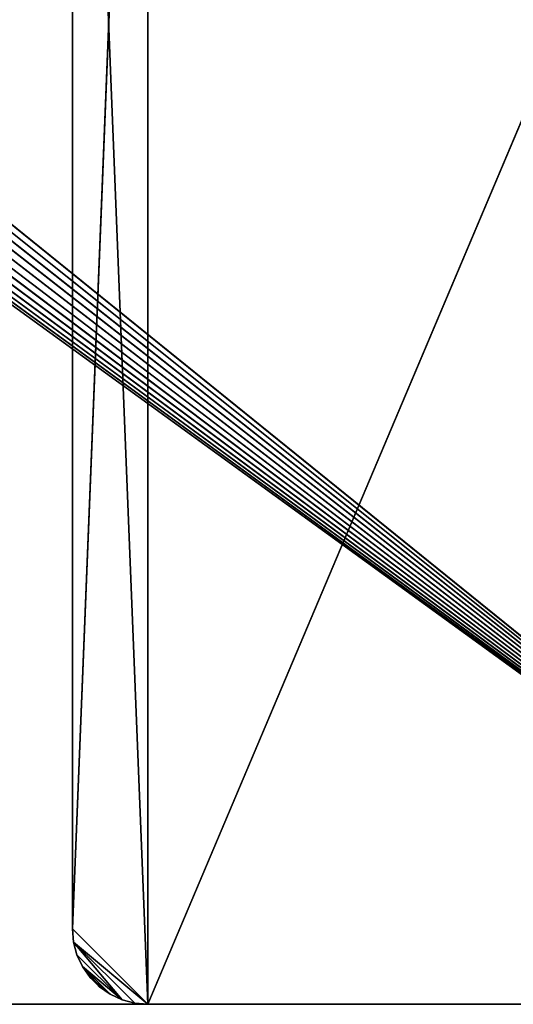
# Model space of a CAD drawing. Header units: centimetres. Extents: x 0.2 to 26.4, y 0 to 13.
# Tile 244 of 256: x 19.8 to 23.1, y 0 to 6.6. Entities that reach past the tile are written whole.
import ezdxf

# ---------------------------------------------------------------- set-up
doc = ezdxf.new("R2010")
doc.units = ezdxf.units.CM
doc.header["$LTSCALE"] = 2.54
doc.layers.get('0').update_dxf_attribs({"color": 13})

# ---------------------------------------------------------------- blocks, each defined once
blk = doc.blocks.new('Pojemnik na r_czniki papierowe CRESTO monta_ na_cienny.STL')
at = {"color": 0}
for p, q in [((20.675, 13.0403, 29.85), (20.175, 0.5403, 29.85)), ((20.675, 13.0403, 29.85), (20.175, 0.5403, 29.85)), ((26.175, 13.0403, 29.95), (20.675, 0.0403, 29.95)), ((26.175, 13.0403, 29.95), (20.675, 0.0403, 29.95)), ((20.675, 13.0403, 29.95), (20.675, 0.0403, 29.95)), ((20.675, 13.0403, 29.95), (20.675, 0.0403, 29.95)), ((20.675, 0.0403, 29.85), (20.675, 13.0403, 29.85)), ((20.675, 0.0403, 29.85), (20.675, 13.0403, 29.85)), ((20.175, 12.5403, 29.95), (20.675, 0.0403, 29.95)), ((20.175, 12.5403, 29.95), (20.175, 0.5403, 29.95)), ((20.175, 12.5403, 29.95), (20.675, 0.0403, 29.95)), ((20.175, 0.5403, 29.85), (20.175, 12.5403, 29.85)), ((20.175, 12.5403, 29.95), (20.175, 0.5403, 29.95)), ((20.175, 12.5403, 29.95), (20.175, 0.5403, 29.85)), ((20.175, 12.5403, 29.95), (20.175, 0.5403, 29.85)), ((20.175, 0.5403, 29.85), (20.175, 12.5403, 29.85)), ((18.125, 6.5403, 17.45), (26.175, 0.0403, 17.45)), ((18.125, 6.5403, 17.45), (26.175, 0.0403, 17.45)), ((18.125, 6.5403, 17.55), (26.175, 0.0403, 17.55)), ((18.125, 6.5403, 17.55), (26.175, 0.0403, 17.55)), ((18.1197, 6.4795, 17.45), (26.175, 0.0403, 17.45)), ((18.1197, 6.4795, 17.45), (26.175, 0.0403, 17.45)), ((18.1197, 6.4795, 17.55), (26.175, 0.0403, 17.55)), ((18.1197, 6.4795, 17.55), (26.175, 0.0403, 17.55)), ((18.1039, 6.4206, 17.45), (26.175, 0.0403, 17.45)), ((18.1039, 6.4206, 17.45), (26.175, 0.0403, 17.45)), ((26.175, 0.0403, 17.55), (18.1039, 6.4206, 17.55)), ((26.175, 0.0403, 17.55), (18.1039, 6.4206, 17.55)), ((18.0782, 6.3653, 17.45), (26.175, 0.0403, 17.45)), ((18.0782, 6.3653, 17.45), (26.175, 0.0403, 17.45)), ((18.0782, 6.3653, 17.55), (26.175, 0.0403, 17.55)), ((18.0782, 6.3653, 17.55), (26.175, 0.0403, 17.55)), ((26.175, 0.0403, 17.45), (18, 6.2722, 17.45)), ((26.175, 0.0403, 17.45), (18, 6.2722, 17.45)), ((18, 6.2722, 17.55), (26.175, 0.0403, 17.55)), ((18, 6.2722, 17.55), (26.175, 0.0403, 17.55)), ((18.0432, 6.3153, 17.45), (26.175, 0.0403, 17.45)), ((18.0432, 6.3153, 17.45), (26.175, 0.0403, 17.45)), ((18.0432, 6.3153, 17.55), (26.175, 0.0403, 17.55)), ((18.0432, 6.3153, 17.55), (26.175, 0.0403, 17.55)), ((17.6553, 6.2114, 17.45), (26.175, 0.0403, 17.45)), ((17.6553, 6.2114, 17.45), (26.175, 0.0403, 17.45)), ((17.8948, 6.2114, 17.45), (26.175, 0.0403, 17.45)), ((17.8948, 6.2114, 17.45), (26.175, 0.0403, 17.45)), ((17.8948, 6.2114, 17.55), (26.175, 0.0403, 17.55)), ((17.8948, 6.2114, 17.55), (26.175, 0.0403, 17.55)), ((17.95, 6.2372, 17.45), (26.175, 0.0403, 17.45)), ((17.95, 6.2372, 17.45), (26.175, 0.0403, 17.45)), ((17.95, 6.2372, 17.55), (26.175, 0.0403, 17.55)), ((17.95, 6.2372, 17.55), (26.175, 0.0403, 17.55)), ((17.7143, 6.1956, 17.45), (26.175, 0.0403, 17.45)), ((17.7143, 6.1956, 17.45), (26.175, 0.0403, 17.45)), ((26.175, 0.0403, 17.45), (17.775, 6.1903, 17.45)), ((26.175, 0.0403, 17.45), (17.775, 6.1903, 17.45)), ((17.775, 6.1903, 17.55), (26.175, 0.0403, 17.55)), ((17.775, 6.1903, 17.55), (26.175, 0.0403, 17.55)), ((17.8358, 6.1956, 17.45), (26.175, 0.0403, 17.45)), ((17.8358, 6.1956, 17.45), (26.175, 0.0403, 17.45)), ((17.8358, 6.1956, 17.55), (26.175, 0.0403, 17.55)), ((17.8358, 6.1956, 17.55), (26.175, 0.0403, 17.55)), ((20.175, 0.5403, 29.95), (20.675, 0.0403, 29.95)), ((20.175, 0.5403, 29.95), (20.675, 0.0403, 29.95)), ((20.175, 0.5403, 29.95), (20.1826, 0.4535, 29.95)), ((20.675, 0.0403, 29.85), (20.175, 0.5403, 29.85)), ((20.675, 0.0403, 29.85), (20.175, 0.5403, 29.85)), ((20.1826, 0.4535, 29.85), (20.175, 0.5403, 29.85)), ((20.175, 0.5403, 29.85), (20.175, 0.5403, 29.95)), ((20.175, 0.5403, 29.85), (20.175, 0.5403, 29.95)), ((20.1826, 0.4535, 29.85), (20.175, 0.5403, 29.85)), ((20.1826, 0.4535, 29.85), (20.175, 0.5403, 29.95)), ((20.1826, 0.4535, 29.85), (20.175, 0.5403, 29.95)), ((20.175, 0.5403, 29.95), (20.1826, 0.4535, 29.95)), ((20.1826, 0.4535, 29.95), (20.675, 0.0403, 29.95)), ((20.1826, 0.4535, 29.95), (20.675, 0.0403, 29.95)), ((20.1826, 0.4535, 29.95), (20.5882, 0.0479, 29.95)), ((20.1826, 0.4535, 29.95), (20.5882, 0.0479, 29.95)), ((20.1826, 0.4535, 29.95), (20.504, 0.0705, 29.95)), ((20.1826, 0.4535, 29.95), (20.2052, 0.3693, 29.95)), ((20.1826, 0.4535, 29.95), (20.504, 0.0705, 29.95)), ((20.2052, 0.3693, 29.85), (20.1826, 0.4535, 29.85)), ((20.1826, 0.4535, 29.85), (20.504, 0.0705, 29.85)), ((20.675, 0.0403, 29.85), (20.1826, 0.4535, 29.85)), ((20.675, 0.0403, 29.85), (20.1826, 0.4535, 29.85)), ((20.5882, 0.0479, 29.85), (20.1826, 0.4535, 29.85)), ((20.5882, 0.0479, 29.85), (20.1826, 0.4535, 29.85)), ((20.1826, 0.4535, 29.85), (20.504, 0.0705, 29.85)), ((20.1826, 0.4535, 29.85), (20.1826, 0.4535, 29.95)), ((20.1826, 0.4535, 29.85), (20.1826, 0.4535, 29.95)), ((20.2052, 0.3693, 29.85), (20.1826, 0.4535, 29.85)), ((20.2052, 0.3693, 29.85), (20.1826, 0.4535, 29.95)), ((20.2052, 0.3693, 29.85), (20.1826, 0.4535, 29.95)), ((20.1826, 0.4535, 29.95), (20.2052, 0.3693, 29.95)), ((20.2052, 0.3693, 29.95), (20.504, 0.0705, 29.95)), ((20.2052, 0.3693, 29.95), (20.504, 0.0705, 29.95)), ((20.2052, 0.3693, 29.95), (20.242, 0.2903, 29.95)), ((20.504, 0.0705, 29.85), (20.2052, 0.3693, 29.85)), ((20.504, 0.0705, 29.85), (20.2052, 0.3693, 29.85)), ((20.242, 0.2903, 29.85), (20.2052, 0.3693, 29.85)), ((20.2052, 0.3693, 29.85), (20.2052, 0.3693, 29.95)), ((20.2052, 0.3693, 29.85), (20.2052, 0.3693, 29.95)), ((20.242, 0.2903, 29.85), (20.2052, 0.3693, 29.85)), ((20.242, 0.2903, 29.85), (20.2052, 0.3693, 29.95)), ((20.242, 0.2903, 29.85), (20.2052, 0.3693, 29.95)), ((20.2052, 0.3693, 29.95), (20.242, 0.2903, 29.95)), ((20.242, 0.2903, 29.95), (20.504, 0.0705, 29.95)), ((20.242, 0.2903, 29.95), (20.504, 0.0705, 29.95)), ((20.242, 0.2903, 29.95), (20.425, 0.1073, 29.95)), ((20.242, 0.2903, 29.95), (20.425, 0.1073, 29.95)), ((20.242, 0.2903, 29.95), (20.292, 0.2189, 29.95)), ((20.292, 0.2189, 29.85), (20.242, 0.2903, 29.85)), ((20.242, 0.2903, 29.85), (20.3537, 0.1573, 29.85)), ((20.504, 0.0705, 29.85), (20.242, 0.2903, 29.85)), ((20.504, 0.0705, 29.85), (20.242, 0.2903, 29.85)), ((20.425, 0.1073, 29.85), (20.242, 0.2903, 29.85)), ((20.425, 0.1073, 29.85), (20.242, 0.2903, 29.85)), ((20.242, 0.2903, 29.85), (20.3537, 0.1573, 29.85)), ((20.242, 0.2903, 29.85), (20.242, 0.2903, 29.95)), ((20.242, 0.2903, 29.85), (20.242, 0.2903, 29.95)), ((20.292, 0.2189, 29.85), (20.242, 0.2903, 29.85)), ((20.292, 0.2189, 29.85), (20.242, 0.2903, 29.95)), ((20.292, 0.2189, 29.85), (20.242, 0.2903, 29.95)), ((20.242, 0.2903, 29.95), (20.292, 0.2189, 29.95)), ((20.292, 0.2189, 29.95), (20.425, 0.1073, 29.95)), ((20.292, 0.2189, 29.95), (20.425, 0.1073, 29.95)), ((20.292, 0.2189, 29.95), (20.3537, 0.1573, 29.95)), ((20.3537, 0.1573, 29.85), (20.292, 0.2189, 29.85)), ((20.292, 0.2189, 29.85), (20.292, 0.2189, 29.95)), ((20.292, 0.2189, 29.85), (20.292, 0.2189, 29.95)), ((20.3537, 0.1573, 29.85), (20.292, 0.2189, 29.85)), ((20.3537, 0.1573, 29.85), (20.292, 0.2189, 29.95)), ((20.3537, 0.1573, 29.85), (20.292, 0.2189, 29.95)), ((20.292, 0.2189, 29.95), (20.3537, 0.1573, 29.95)), ((20.3537, 0.1573, 29.95), (20.425, 0.1073, 29.95)), ((20.425, 0.1073, 29.85), (20.3537, 0.1573, 29.85)), ((20.3537, 0.1573, 29.85), (20.3537, 0.1573, 29.95)), ((20.3537, 0.1573, 29.85), (20.3537, 0.1573, 29.95)), ((20.425, 0.1073, 29.85), (20.3537, 0.1573, 29.85)), ((20.425, 0.1073, 29.85), (20.3537, 0.1573, 29.95)), ((20.425, 0.1073, 29.85), (20.3537, 0.1573, 29.95)), ((20.3537, 0.1573, 29.95), (20.425, 0.1073, 29.95)), ((20.425, 0.1073, 29.95), (20.504, 0.0705, 29.95)), ((20.504, 0.0705, 29.85), (20.425, 0.1073, 29.85)), ((20.425, 0.1073, 29.85), (20.425, 0.1073, 29.95)), ((20.425, 0.1073, 29.85), (20.425, 0.1073, 29.95)), ((20.504, 0.0705, 29.85), (20.425, 0.1073, 29.85)), ((20.504, 0.0705, 29.85), (20.425, 0.1073, 29.95)), ((20.504, 0.0705, 29.85), (20.425, 0.1073, 29.95)), ((20.425, 0.1073, 29.95), (20.504, 0.0705, 29.95)), ((20.504, 0.0705, 29.95), (20.5882, 0.0479, 29.95)), ((20.5882, 0.0479, 29.85), (20.504, 0.0705, 29.85)), ((20.504, 0.0705, 29.85), (20.504, 0.0705, 29.95)), ((20.504, 0.0705, 29.85), (20.504, 0.0705, 29.95)), ((20.5882, 0.0479, 29.85), (20.504, 0.0705, 29.85)), ((20.5882, 0.0479, 29.85), (20.504, 0.0705, 29.95)), ((20.5882, 0.0479, 29.85), (20.504, 0.0705, 29.95)), ((20.504, 0.0705, 29.95), (20.5882, 0.0479, 29.95)), ((26.175, 0.0403, 17.45), (0.375, 0.0403, 17.45)), ((0.375, 0.0403, 17.55), (26.175, 0.0403, 17.55)), ((0.375, 0.0403, 17.45), (26.175, 0.0403, 17.55)), ((0.375, 0.0403, 17.55), (26.175, 0.0403, 17.55)), ((0.375, 0.0403, 17.45), (26.175, 0.0403, 17.55)), ((26.175, 0.0403, 17.45), (0.375, 0.0403, 17.45)), ((20.5882, 0.0479, 29.95), (20.675, 0.0403, 29.95)), ((20.675, 0.0403, 29.85), (20.5882, 0.0479, 29.85)), ((20.5882, 0.0479, 29.85), (20.5882, 0.0479, 29.95)), ((20.5882, 0.0479, 29.85), (20.5882, 0.0479, 29.95)), ((20.675, 0.0403, 29.85), (20.5882, 0.0479, 29.85)), ((20.675, 0.0403, 29.85), (20.5882, 0.0479, 29.95)), ((20.675, 0.0403, 29.85), (20.5882, 0.0479, 29.95)), ((20.5882, 0.0479, 29.95), (20.675, 0.0403, 29.95)), ((20.675, 0.0403, 29.85), (26.175, 0.0403, 29.85)), ((26.175, 0.0403, 29.85), (20.675, 0.0403, 29.95)), ((20.675, 0.0403, 29.95), (20.675, 0.0403, 29.85)), ((26.175, 0.0403, 29.85), (20.675, 0.0403, 29.95)), ((26.175, 0.0403, 29.95), (20.675, 0.0403, 29.95)), ((26.175, 0.0403, 29.95), (20.675, 0.0403, 29.95)), ((20.675, 0.0403, 29.85), (26.175, 0.0403, 29.85)), ((20.675, 0.0403, 29.95), (20.675, 0.0403, 29.85))]:
    blk.add_line(p, q, dxfattribs=at)
mesh = blk.add_polyface(dxfattribs=at)
corners = [(26.175, 13.0403, 17.55), (18.1197, 6.6011, 17.55), (18.125, 6.5403, 17.55)]
mesh.append_faces([[corners[k] for k in face] for face in [(0, 1, 2)]], dxfattribs={"color": 0})
mesh = blk.add_polyface(dxfattribs=at)
corners = [(26.175, 13.0403, 17.55), (18.125, 6.5403, 17.55), (26.175, 0.0403, 17.55)]
mesh.append_faces([[corners[k] for k in face] for face in [(0, 1, 2)]], dxfattribs={"color": 0})
mesh = blk.add_polyface(dxfattribs=at)
corners = [(20.675, 13.0403, 29.95), (20.175, 12.5403, 29.95), (20.675, 0.0403, 29.95)]
mesh.append_faces([[corners[k] for k in face] for face in [(0, 1, 2)]], dxfattribs={"color": 0})
mesh = blk.add_polyface(dxfattribs=at)
corners = [(20.675, 13.0403, 29.85), (20.175, 0.5403, 29.85), (20.175, 12.5403, 29.85)]
mesh.append_faces([[corners[k] for k in face] for face in [(0, 1, 2)]], dxfattribs={"color": 0})
mesh = blk.add_polyface(dxfattribs=at)
corners = [(20.675, 0.0403, 29.85), (20.175, 0.5403, 29.85), (20.675, 13.0403, 29.85)]
mesh.append_faces([[corners[k] for k in face] for face in [(0, 1, 2)]], dxfattribs={"color": 0})
mesh = blk.add_polyface(dxfattribs=at)
corners = [(26.175, 13.0403, 29.95), (20.675, 0.0403, 29.95), (26.175, 0.0403, 29.95)]
mesh.append_faces([[corners[k] for k in face] for face in [(0, 1, 2)]], dxfattribs={"color": 0})
mesh = blk.add_polyface(dxfattribs=at)
corners = [(26.175, 13.0403, 29.95), (20.675, 13.0403, 29.95), (20.675, 0.0403, 29.95)]
mesh.append_faces([[corners[k] for k in face] for face in [(0, 1, 2)]], dxfattribs={"color": 0})
mesh = blk.add_polyface(dxfattribs=at)
corners = [(26.175, 0.0403, 29.85), (20.675, 13.0403, 29.85), (26.175, 13.0403, 29.85)]
mesh.append_faces([[corners[k] for k in face] for face in [(0, 1, 2)]], dxfattribs={"color": 0})
mesh = blk.add_polyface(dxfattribs=at)
corners = [(26.175, 0.0403, 29.85), (20.675, 0.0403, 29.85), (20.675, 13.0403, 29.85)]
mesh.append_faces([[corners[k] for k in face] for face in [(0, 1, 2)]], dxfattribs={"color": 0})
mesh = blk.add_polyface(dxfattribs=at)
corners = [(24.975, 12.8403, 17.45), (18.125, 6.5403, 17.45), (18.1197, 6.6011, 17.45)]
mesh.append_faces([[corners[k] for k in face] for face in [(0, 1, 2)]], dxfattribs={"color": 0})
mesh = blk.add_polyface(dxfattribs=at)
corners = [(26.175, 0.0403, 17.45), (18.125, 6.5403, 17.45), (24.975, 12.8403, 17.45)]
mesh.append_faces([[corners[k] for k in face] for face in [(0, 1, 2)]], dxfattribs={"color": 0})
mesh = blk.add_polyface(dxfattribs=at)
corners = [(20.675, 0.0403, 29.95), (20.175, 12.5403, 29.95), (20.175, 0.5403, 29.95)]
mesh.append_faces([[corners[k] for k in face] for face in [(0, 1, 2)]], dxfattribs={"color": 0})
mesh = blk.add_polyface(dxfattribs=at)
corners = [(20.175, 12.5403, 29.95), (20.175, 0.5403, 29.85), (20.175, 0.5403, 29.95)]
mesh.append_faces([[corners[k] for k in face] for face in [(0, 1, 2)]], dxfattribs={"color": 0})
mesh = blk.add_polyface(dxfattribs=at)
corners = [(20.175, 12.5403, 29.85), (20.175, 0.5403, 29.85), (20.175, 12.5403, 29.95)]
mesh.append_faces([[corners[k] for k in face] for face in [(0, 1, 2)]], dxfattribs={"color": 0})
mesh = blk.add_polyface(dxfattribs=at)
corners = [(26.175, 0.0403, 17.45), (18.1197, 6.4795, 17.45), (18.125, 6.5403, 17.45)]
mesh.append_faces([[corners[k] for k in face] for face in [(0, 1, 2)]], dxfattribs={"color": 0})
mesh = blk.add_polyface(dxfattribs=at)
corners = [(26.175, 0.0403, 17.55), (18.125, 6.5403, 17.55), (18.1197, 6.4795, 17.55)]
mesh.append_faces([[corners[k] for k in face] for face in [(0, 1, 2)]], dxfattribs={"color": 0})
mesh = blk.add_polyface(dxfattribs=at)
corners = [(26.175, 0.0403, 17.45), (18.1039, 6.4206, 17.45), (18.1197, 6.4795, 17.45)]
mesh.append_faces([[corners[k] for k in face] for face in [(0, 1, 2)]], dxfattribs={"color": 0})
mesh = blk.add_polyface(dxfattribs=at)
corners = [(26.175, 0.0403, 17.55), (18.1197, 6.4795, 17.55), (18.1039, 6.4206, 17.55)]
mesh.append_faces([[corners[k] for k in face] for face in [(0, 1, 2)]], dxfattribs={"color": 0})
mesh = blk.add_polyface(dxfattribs=at)
corners = [(26.175, 0.0403, 17.45), (18.0782, 6.3653, 17.45), (18.1039, 6.4206, 17.45)]
mesh.append_faces([[corners[k] for k in face] for face in [(0, 1, 2)]], dxfattribs={"color": 0})
mesh = blk.add_polyface(dxfattribs=at)
corners = [(26.175, 0.0403, 17.55), (18.1039, 6.4206, 17.55), (18.0782, 6.3653, 17.55)]
mesh.append_faces([[corners[k] for k in face] for face in [(0, 1, 2)]], dxfattribs={"color": 0})
mesh = blk.add_polyface(dxfattribs=at)
corners = [(26.175, 0.0403, 17.45), (18.0432, 6.3153, 17.45), (18.0782, 6.3653, 17.45)]
mesh.append_faces([[corners[k] for k in face] for face in [(0, 1, 2)]], dxfattribs={"color": 0})
mesh = blk.add_polyface(dxfattribs=at)
corners = [(26.175, 0.0403, 17.55), (18.0782, 6.3653, 17.55), (18.0432, 6.3153, 17.55)]
mesh.append_faces([[corners[k] for k in face] for face in [(0, 1, 2)]], dxfattribs={"color": 0})
mesh = blk.add_polyface(dxfattribs=at)
corners = [(26.175, 0.0403, 17.45), (17.95, 6.2372, 17.45), (18, 6.2722, 17.45)]
mesh.append_faces([[corners[k] for k in face] for face in [(0, 1, 2)]], dxfattribs={"color": 0})
mesh = blk.add_polyface(dxfattribs=at)
corners = [(26.175, 0.0403, 17.55), (18, 6.2722, 17.55), (17.95, 6.2372, 17.55)]
mesh.append_faces([[corners[k] for k in face] for face in [(0, 1, 2)]], dxfattribs={"color": 0})
mesh = blk.add_polyface(dxfattribs=at)
corners = [(26.175, 0.0403, 17.45), (18, 6.2722, 17.45), (18.0432, 6.3153, 17.45)]
mesh.append_faces([[corners[k] for k in face] for face in [(0, 1, 2)]], dxfattribs={"color": 0})
mesh = blk.add_polyface(dxfattribs=at)
corners = [(26.175, 0.0403, 17.55), (18.0432, 6.3153, 17.55), (18, 6.2722, 17.55)]
mesh.append_faces([[corners[k] for k in face] for face in [(0, 1, 2)]], dxfattribs={"color": 0})
mesh = blk.add_polyface(dxfattribs=at)
corners = [(26.175, 0.0403, 17.45), (0.375, 0.0403, 17.45), (17.6553, 6.2114, 17.45)]
mesh.append_faces([[corners[k] for k in face] for face in [(0, 1, 2)]], dxfattribs={"color": 0})
mesh = blk.add_polyface(dxfattribs=at)
corners = [(26.175, 0.0403, 17.45), (17.6553, 6.2114, 17.45), (17.7143, 6.1956, 17.45)]
mesh.append_faces([[corners[k] for k in face] for face in [(0, 1, 2)]], dxfattribs={"color": 0})
mesh = blk.add_polyface(dxfattribs=at)
corners = [(26.175, 0.0403, 17.45), (17.8358, 6.1956, 17.45), (17.8948, 6.2114, 17.45)]
mesh.append_faces([[corners[k] for k in face] for face in [(0, 1, 2)]], dxfattribs={"color": 0})
mesh = blk.add_polyface(dxfattribs=at)
corners = [(26.175, 0.0403, 17.55), (17.8948, 6.2114, 17.55), (17.8358, 6.1956, 17.55)]
mesh.append_faces([[corners[k] for k in face] for face in [(0, 1, 2)]], dxfattribs={"color": 0})
mesh = blk.add_polyface(dxfattribs=at)
corners = [(26.175, 0.0403, 17.45), (17.8948, 6.2114, 17.45), (17.95, 6.2372, 17.45)]
mesh.append_faces([[corners[k] for k in face] for face in [(0, 1, 2)]], dxfattribs={"color": 0})
mesh = blk.add_polyface(dxfattribs=at)
corners = [(26.175, 0.0403, 17.55), (17.95, 6.2372, 17.55), (17.8948, 6.2114, 17.55)]
mesh.append_faces([[corners[k] for k in face] for face in [(0, 1, 2)]], dxfattribs={"color": 0})
mesh = blk.add_polyface(dxfattribs=at)
corners = [(26.175, 0.0403, 17.55), (17.775, 6.1903, 17.55), (0.375, 0.0403, 17.55)]
mesh.append_faces([[corners[k] for k in face] for face in [(0, 1, 2)]], dxfattribs={"color": 0})
mesh = blk.add_polyface(dxfattribs=at)
corners = [(26.175, 0.0403, 17.45), (17.7143, 6.1956, 17.45), (17.775, 6.1903, 17.45)]
mesh.append_faces([[corners[k] for k in face] for face in [(0, 1, 2)]], dxfattribs={"color": 0})
mesh = blk.add_polyface(dxfattribs=at)
corners = [(26.175, 0.0403, 17.45), (17.775, 6.1903, 17.45), (17.8358, 6.1956, 17.45)]
mesh.append_faces([[corners[k] for k in face] for face in [(0, 1, 2)]], dxfattribs={"color": 0})
mesh = blk.add_polyface(dxfattribs=at)
corners = [(26.175, 0.0403, 17.55), (17.8358, 6.1956, 17.55), (17.775, 6.1903, 17.55)]
mesh.append_faces([[corners[k] for k in face] for face in [(0, 1, 2)]], dxfattribs={"color": 0})
mesh = blk.add_polyface(dxfattribs=at)
corners = [(20.675, 0.0403, 29.95), (20.175, 0.5403, 29.95), (20.1826, 0.4535, 29.95)]
mesh.append_faces([[corners[k] for k in face] for face in [(0, 1, 2)]], dxfattribs={"color": 0})
mesh = blk.add_polyface(dxfattribs=at)
corners = [(20.675, 0.0403, 29.85), (20.1826, 0.4535, 29.85), (20.175, 0.5403, 29.85)]
mesh.append_faces([[corners[k] for k in face] for face in [(0, 1, 2)]], dxfattribs={"color": 0})
mesh = blk.add_polyface(dxfattribs=at)
corners = [(20.175, 0.5403, 29.85), (20.1826, 0.4535, 29.85), (20.175, 0.5403, 29.95)]
mesh.append_faces([[corners[k] for k in face] for face in [(0, 1, 2)]], dxfattribs={"color": 0})
mesh = blk.add_polyface(dxfattribs=at)
corners = [(20.175, 0.5403, 29.95), (20.1826, 0.4535, 29.85), (20.1826, 0.4535, 29.95)]
mesh.append_faces([[corners[k] for k in face] for face in [(0, 1, 2)]], dxfattribs={"color": 0})
mesh = blk.add_polyface(dxfattribs=at)
corners = [(20.675, 0.0403, 29.95), (20.1826, 0.4535, 29.95), (20.5882, 0.0479, 29.95)]
mesh.append_faces([[corners[k] for k in face] for face in [(0, 1, 2)]], dxfattribs={"color": 0})
mesh = blk.add_polyface(dxfattribs=at)
corners = [(20.5882, 0.0479, 29.95), (20.1826, 0.4535, 29.95), (20.504, 0.0705, 29.95)]
mesh.append_faces([[corners[k] for k in face] for face in [(0, 1, 2)]], dxfattribs={"color": 0})
mesh = blk.add_polyface(dxfattribs=at)
corners = [(20.504, 0.0705, 29.95), (20.1826, 0.4535, 29.95), (20.2052, 0.3693, 29.95)]
mesh.append_faces([[corners[k] for k in face] for face in [(0, 1, 2)]], dxfattribs={"color": 0})
mesh = blk.add_polyface(dxfattribs=at)
corners = [(20.504, 0.0705, 29.85), (20.2052, 0.3693, 29.85), (20.1826, 0.4535, 29.85)]
mesh.append_faces([[corners[k] for k in face] for face in [(0, 1, 2)]], dxfattribs={"color": 0})
mesh = blk.add_polyface(dxfattribs=at)
corners = [(20.675, 0.0403, 29.85), (20.5882, 0.0479, 29.85), (20.1826, 0.4535, 29.85)]
mesh.append_faces([[corners[k] for k in face] for face in [(0, 1, 2)]], dxfattribs={"color": 0})
mesh = blk.add_polyface(dxfattribs=at)
corners = [(20.5882, 0.0479, 29.85), (20.504, 0.0705, 29.85), (20.1826, 0.4535, 29.85)]
mesh.append_faces([[corners[k] for k in face] for face in [(0, 1, 2)]], dxfattribs={"color": 0})
mesh = blk.add_polyface(dxfattribs=at)
corners = [(20.1826, 0.4535, 29.85), (20.2052, 0.3693, 29.85), (20.1826, 0.4535, 29.95)]
mesh.append_faces([[corners[k] for k in face] for face in [(0, 1, 2)]], dxfattribs={"color": 0})
mesh = blk.add_polyface(dxfattribs=at)
corners = [(20.1826, 0.4535, 29.95), (20.2052, 0.3693, 29.85), (20.2052, 0.3693, 29.95)]
mesh.append_faces([[corners[k] for k in face] for face in [(0, 1, 2)]], dxfattribs={"color": 0})
mesh = blk.add_polyface(dxfattribs=at)
corners = [(20.504, 0.0705, 29.95), (20.2052, 0.3693, 29.95), (20.242, 0.2903, 29.95)]
mesh.append_faces([[corners[k] for k in face] for face in [(0, 1, 2)]], dxfattribs={"color": 0})
mesh = blk.add_polyface(dxfattribs=at)
corners = [(20.504, 0.0705, 29.85), (20.242, 0.2903, 29.85), (20.2052, 0.3693, 29.85)]
mesh.append_faces([[corners[k] for k in face] for face in [(0, 1, 2)]], dxfattribs={"color": 0})
mesh = blk.add_polyface(dxfattribs=at)
corners = [(20.2052, 0.3693, 29.85), (20.242, 0.2903, 29.85), (20.2052, 0.3693, 29.95)]
mesh.append_faces([[corners[k] for k in face] for face in [(0, 1, 2)]], dxfattribs={"color": 0})
mesh = blk.add_polyface(dxfattribs=at)
corners = [(20.2052, 0.3693, 29.95), (20.242, 0.2903, 29.85), (20.242, 0.2903, 29.95)]
mesh.append_faces([[corners[k] for k in face] for face in [(0, 1, 2)]], dxfattribs={"color": 0})
mesh = blk.add_polyface(dxfattribs=at)
corners = [(20.504, 0.0705, 29.95), (20.242, 0.2903, 29.95), (20.425, 0.1073, 29.95)]
mesh.append_faces([[corners[k] for k in face] for face in [(0, 1, 2)]], dxfattribs={"color": 0})
mesh = blk.add_polyface(dxfattribs=at)
corners = [(20.425, 0.1073, 29.95), (20.242, 0.2903, 29.95), (20.292, 0.2189, 29.95)]
mesh.append_faces([[corners[k] for k in face] for face in [(0, 1, 2)]], dxfattribs={"color": 0})
mesh = blk.add_polyface(dxfattribs=at)
corners = [(20.3537, 0.1573, 29.85), (20.292, 0.2189, 29.85), (20.242, 0.2903, 29.85)]
mesh.append_faces([[corners[k] for k in face] for face in [(0, 1, 2)]], dxfattribs={"color": 0})
mesh = blk.add_polyface(dxfattribs=at)
corners = [(20.504, 0.0705, 29.85), (20.425, 0.1073, 29.85), (20.242, 0.2903, 29.85)]
mesh.append_faces([[corners[k] for k in face] for face in [(0, 1, 2)]], dxfattribs={"color": 0})
mesh = blk.add_polyface(dxfattribs=at)
corners = [(20.425, 0.1073, 29.85), (20.3537, 0.1573, 29.85), (20.242, 0.2903, 29.85)]
mesh.append_faces([[corners[k] for k in face] for face in [(0, 1, 2)]], dxfattribs={"color": 0})
mesh = blk.add_polyface(dxfattribs=at)
corners = [(20.242, 0.2903, 29.85), (20.292, 0.2189, 29.85), (20.242, 0.2903, 29.95)]
mesh.append_faces([[corners[k] for k in face] for face in [(0, 1, 2)]], dxfattribs={"color": 0})
mesh = blk.add_polyface(dxfattribs=at)
corners = [(20.242, 0.2903, 29.95), (20.292, 0.2189, 29.85), (20.292, 0.2189, 29.95)]
mesh.append_faces([[corners[k] for k in face] for face in [(0, 1, 2)]], dxfattribs={"color": 0})
mesh = blk.add_polyface(dxfattribs=at)
corners = [(20.425, 0.1073, 29.95), (20.292, 0.2189, 29.95), (20.3537, 0.1573, 29.95)]
mesh.append_faces([[corners[k] for k in face] for face in [(0, 1, 2)]], dxfattribs={"color": 0})
mesh = blk.add_polyface(dxfattribs=at)
corners = [(20.292, 0.2189, 29.95), (20.292, 0.2189, 29.85), (20.3537, 0.1573, 29.85)]
mesh.append_faces([[corners[k] for k in face] for face in [(0, 1, 2)]], dxfattribs={"color": 0})
mesh = blk.add_polyface(dxfattribs=at)
corners = [(20.292, 0.2189, 29.95), (20.3537, 0.1573, 29.85), (20.3537, 0.1573, 29.95)]
mesh.append_faces([[corners[k] for k in face] for face in [(0, 1, 2)]], dxfattribs={"color": 0})
mesh = blk.add_polyface(dxfattribs=at)
corners = [(20.3537, 0.1573, 29.95), (20.3537, 0.1573, 29.85), (20.425, 0.1073, 29.85)]
mesh.append_faces([[corners[k] for k in face] for face in [(0, 1, 2)]], dxfattribs={"color": 0})
mesh = blk.add_polyface(dxfattribs=at)
corners = [(20.3537, 0.1573, 29.95), (20.425, 0.1073, 29.85), (20.425, 0.1073, 29.95)]
mesh.append_faces([[corners[k] for k in face] for face in [(0, 1, 2)]], dxfattribs={"color": 0})
mesh = blk.add_polyface(dxfattribs=at)
corners = [(20.425, 0.1073, 29.95), (20.425, 0.1073, 29.85), (20.504, 0.0705, 29.85)]
mesh.append_faces([[corners[k] for k in face] for face in [(0, 1, 2)]], dxfattribs={"color": 0})
mesh = blk.add_polyface(dxfattribs=at)
corners = [(20.425, 0.1073, 29.95), (20.504, 0.0705, 29.85), (20.504, 0.0705, 29.95)]
mesh.append_faces([[corners[k] for k in face] for face in [(0, 1, 2)]], dxfattribs={"color": 0})
mesh = blk.add_polyface(dxfattribs=at)
corners = [(20.504, 0.0705, 29.95), (20.504, 0.0705, 29.85), (20.5882, 0.0479, 29.85)]
mesh.append_faces([[corners[k] for k in face] for face in [(0, 1, 2)]], dxfattribs={"color": 0})
mesh = blk.add_polyface(dxfattribs=at)
corners = [(20.504, 0.0705, 29.95), (20.5882, 0.0479, 29.85), (20.5882, 0.0479, 29.95)]
mesh.append_faces([[corners[k] for k in face] for face in [(0, 1, 2)]], dxfattribs={"color": 0})
mesh = blk.add_polyface(dxfattribs=at)
corners = [(0.375, 0.0403, 17.55), (0.375, 0.0403, 17.45), (26.175, 0.0403, 17.55)]
mesh.append_faces([[corners[k] for k in face] for face in [(0, 1, 2)]], dxfattribs={"color": 0})
mesh = blk.add_polyface(dxfattribs=at)
corners = [(26.175, 0.0403, 17.55), (0.375, 0.0403, 17.45), (26.175, 0.0403, 17.45)]
mesh.append_faces([[corners[k] for k in face] for face in [(0, 1, 2)]], dxfattribs={"color": 0})
mesh = blk.add_polyface(dxfattribs=at)
corners = [(20.5882, 0.0479, 29.95), (20.5882, 0.0479, 29.85), (20.675, 0.0403, 29.85)]
mesh.append_faces([[corners[k] for k in face] for face in [(0, 1, 2)]], dxfattribs={"color": 0})
mesh = blk.add_polyface(dxfattribs=at)
corners = [(20.5882, 0.0479, 29.95), (20.675, 0.0403, 29.85), (20.675, 0.0403, 29.95)]
mesh.append_faces([[corners[k] for k in face] for face in [(0, 1, 2)]], dxfattribs={"color": 0})
mesh = blk.add_polyface(dxfattribs=at)
corners = [(20.675, 0.0403, 29.95), (20.675, 0.0403, 29.85), (26.175, 0.0403, 29.85)]
mesh.append_faces([[corners[k] for k in face] for face in [(0, 1, 2)]], dxfattribs={"color": 0})
mesh = blk.add_polyface(dxfattribs=at)
corners = [(20.675, 0.0403, 29.95), (26.175, 0.0403, 29.85), (26.175, 0.0403, 29.95)]
mesh.append_faces([[corners[k] for k in face] for face in [(0, 1, 2)]], dxfattribs={"color": 0})

msp = doc.modelspace()

# ---------------------------------------------------------------- block references
at = {"color": 0}
msp.add_blockref('Pojemnik na r_czniki papierowe CRESTO monta_ na_cienny.STL', (0, 0), dxfattribs=at)

doc.saveas('drawing.dxf')
